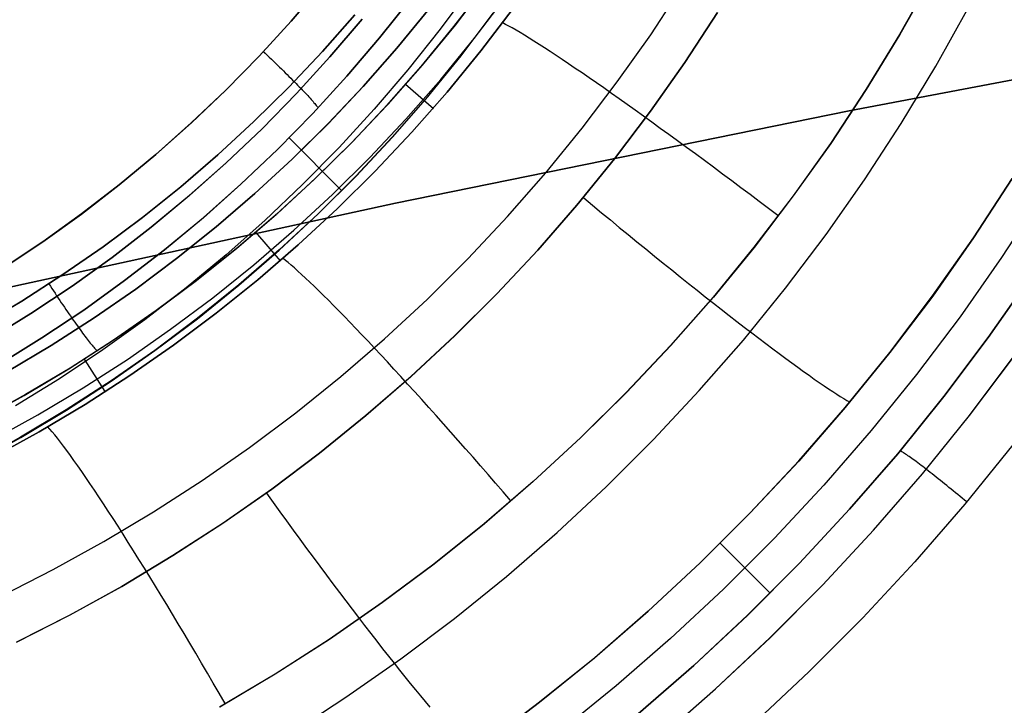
# Model space of a CAD drawing. Header units: millimetres. Extents: x -273 to 273, y -240 to 302.
# Tile 91 of 256: x -140 to -128, y 133 to 141. Entities that reach past the tile are written whole.
import ezdxf

# ---------------------------------------------------------------- set-up
doc = ezdxf.new("R2010")
doc.units = ezdxf.units.MM
doc.header["$MEASUREMENT"] = 0
doc.layers.add('IGES level 1', color=7, linetype='Continuous', true_color=0x3e413d)
doc.layers.add('IGES level 2', color=7, linetype='Continuous', true_color=0x008000)

msp = doc.modelspace()

# ---------------------------------------------------------------- linework, layer by layer
at = {"layer": 'IGES level 1'}
for p, q in [((-128.977, 141.776, 415.605), (-129.354, 141.106, 415.64)), ((-128.973, 141.776, 415.605), (-129.351, 141.106, 415.64)), ((-136.234, 141.698, 407.137), (-136.602, 141.266, 407.168)), ((-136.602, 141.266, 407.168), (-136.234, 141.698, 407.137)), ((-134.459, 141.666, 404.482), (-134.827, 141.169, 404.504)), ((-134.663, 141.2, 411.226), (-134.287, 141.69, 411.195)), ((-134.275, 141.708, 411.194), (-134.65, 141.217, 411.224)), ((-132.318, 141.103, 414.964), (-131.94, 141.68, 414.926)), ((-135.176, 141.536, 406.368), (-135.55, 141.065, 406.398)), ((-135.55, 141.065, 406.398), (-135.177, 141.536, 406.368)), ((-134.422, 141.056, 412.26), (-134.041, 141.556, 412.228)), ((-134.959, 141.411, 410.687), (-135.344, 140.942, 410.72)), ((-135.343, 140.942, 410.721), (-134.958, 141.41, 410.688)), ((-133.958, 141.416, 412.797), (-134.343, 140.91, 412.837)), ((-134.343, 140.91, 412.837), (-133.958, 141.416, 412.797)), ((-131.911, 140.773, 402.883), (-131.523, 141.368, 402.849)), ((-131.522, 141.368, 402.849), (-131.911, 140.773, 402.883)), ((-128.921, 140.729, 403.604), (-128.532, 141.427, 403.568)), ((-136.985, 140.848, 407.2), (-136.602, 141.266, 407.168)), ((-136.602, 141.266, 407.168), (-136.984, 140.848, 407.2)), ((-136.229, 140.902, 410.551), (-135.843, 141.34, 410.518)), ((-135.842, 141.34, 410.518), (-136.228, 140.902, 410.551)), ((-135.758, 141.287, 406.885), (-136.14, 140.838, 406.917)), ((-136.14, 140.839, 406.917), (-135.758, 141.287, 406.885)), ((-134.195, 141.36, 403.01), (-134.579, 140.854, 403.044)), ((-134.577, 140.851, 403.043), (-134.194, 141.358, 403.01)), ((-134.827, 141.169, 404.504), (-135.213, 140.685, 404.526)), ((-135.055, 140.723, 411.257), (-134.663, 141.2, 411.226)), ((-134.65, 141.217, 411.224), (-135.041, 140.74, 411.256)), ((-134.047, 141.226, 412.972), (-134.081, 141.244, 412.84)), ((-134.009, 141.206, 413.103), (-134.047, 141.226, 412.972)), ((-133.968, 141.183, 413.232), (-134.009, 141.206, 413.103)), ((-133.923, 141.157, 413.36), (-133.968, 141.183, 413.232)), ((-133.874, 141.128, 413.486), (-133.923, 141.157, 413.36)), ((-135.94, 140.608, 406.429), (-135.55, 141.065, 406.398)), ((-135.55, 141.065, 406.398), (-135.939, 140.608, 406.429)), ((-134.82, 140.57, 412.292), (-134.422, 141.056, 412.26)), ((-133.823, 141.097, 413.609), (-133.874, 141.128, 413.486)), ((-133.768, 141.063, 413.731), (-133.823, 141.097, 413.609)), ((-133.709, 141.027, 413.85), (-133.768, 141.063, 413.731)), ((-133.648, 140.987, 413.967), (-133.709, 141.027, 413.85)), ((-132.716, 140.54, 415.003), (-132.318, 141.103, 414.964)), ((-129.354, 141.106, 415.64), (-129.754, 140.45, 415.676)), ((-129.351, 141.106, 415.64), (-129.751, 140.45, 415.676)), ((-136.938, 140.905, 407.211), (-136.913, 140.882, 407.21)), ((-136.228, 140.902, 410.551), (-136.63, 140.477, 410.584)), ((-136.63, 140.477, 410.584), (-136.229, 140.902, 410.551)), ((-135.344, 140.942, 410.72), (-135.744, 140.487, 410.754)), ((-135.743, 140.487, 410.754), (-135.343, 140.942, 410.721)), ((-134.343, 140.91, 412.837), (-134.745, 140.418, 412.878)), ((-134.745, 140.418, 412.878), (-134.343, 140.91, 412.837)), ((-133.584, 140.946, 414.081), (-133.648, 140.987, 413.967)), ((-133.516, 140.902, 414.193), (-133.584, 140.946, 414.081)), ((-133.446, 140.855, 414.302), (-133.516, 140.902, 414.193)), ((-136.984, 140.848, 407.2), (-137.381, 140.443, 407.233)), ((-137.381, 140.443, 407.233), (-136.985, 140.848, 407.2)), ((-136.913, 140.882, 407.21), (-136.888, 140.858, 407.207)), ((-136.888, 140.858, 407.207), (-136.863, 140.834, 407.203)), ((-136.863, 140.834, 407.203), (-136.838, 140.811, 407.198)), ((-136.838, 140.811, 407.198), (-136.814, 140.787, 407.191)), ((-136.814, 140.787, 407.191), (-136.789, 140.764, 407.184)), ((-136.537, 140.404, 406.951), (-136.14, 140.839, 406.917)), ((-136.14, 140.838, 406.917), (-136.537, 140.404, 406.95)), ((-134.579, 140.854, 403.044), (-134.979, 140.361, 403.078)), ((-134.978, 140.358, 403.078), (-134.577, 140.851, 403.043)), ((-133.372, 140.807, 414.408), (-133.446, 140.855, 414.302)), ((-133.296, 140.755, 414.51), (-133.372, 140.807, 414.408)), ((-136.789, 140.764, 407.184), (-136.765, 140.741, 407.175)), ((-136.765, 140.741, 407.175), (-136.741, 140.717, 407.165)), ((-136.741, 140.717, 407.165), (-136.718, 140.695, 407.154)), ((-136.718, 140.695, 407.154), (-136.695, 140.672, 407.142)), ((-136.695, 140.672, 407.142), (-136.672, 140.65, 407.129)), ((-135.213, 140.685, 404.526), (-135.614, 140.214, 404.55)), ((-135.463, 140.26, 411.29), (-135.055, 140.723, 411.257)), ((-135.041, 140.74, 411.256), (-135.449, 140.276, 411.289)), ((-133.218, 140.702, 414.61), (-133.296, 140.755, 414.51)), ((-133.136, 140.647, 414.706), (-133.218, 140.702, 414.61)), ((-132.32, 140.191, 402.919), (-131.911, 140.773, 402.883)), ((-131.911, 140.773, 402.883), (-132.32, 140.191, 402.919)), ((-129.333, 140.044, 403.641), (-128.921, 140.729, 403.604)), ((-136.672, 140.65, 407.129), (-136.65, 140.627, 407.114)), ((-136.65, 140.627, 407.114), (-136.628, 140.606, 407.099)), ((-136.628, 140.606, 407.099), (-136.606, 140.584, 407.083)), ((-136.606, 140.584, 407.083), (-136.585, 140.563, 407.065)), ((-136.585, 140.563, 407.065), (-136.564, 140.542, 407.047)), ((-136.564, 140.542, 407.047), (-136.544, 140.522, 407.027)), ((-135.939, 140.608, 406.429), (-136.345, 140.165, 406.461)), ((-136.345, 140.165, 406.461), (-135.94, 140.608, 406.429)), ((-135.234, 140.098, 412.326), (-134.82, 140.57, 412.292)), ((-133.053, 140.589, 414.799), (-133.136, 140.647, 414.706)), ((-132.966, 140.529, 414.888), (-133.053, 140.589, 414.799)), ((-137.792, 140.051, 407.266), (-137.381, 140.443, 407.233)), ((-137.381, 140.443, 407.233), (-137.791, 140.052, 407.266)), ((-137.046, 140.067, 410.618), (-136.63, 140.477, 410.584)), ((-136.63, 140.477, 410.584), (-137.045, 140.067, 410.618)), ((-136.544, 140.522, 407.027), (-136.525, 140.502, 407.007)), ((-136.525, 140.502, 407.007), (-136.506, 140.483, 406.985)), ((-136.506, 140.483, 406.985), (-136.487, 140.464, 406.963)), ((-136.487, 140.464, 406.962), (-136.469, 140.445, 406.939)), ((-136.469, 140.445, 406.939), (-136.452, 140.427, 406.915)), ((-136.452, 140.427, 406.915), (-136.436, 140.41, 406.89)), ((-135.744, 140.487, 410.754), (-136.16, 140.046, 410.788)), ((-136.159, 140.046, 410.789), (-135.743, 140.487, 410.754)), ((-135.238, 140.514, 411.288), (-134.908, 140.225, 412.924)), ((-133.133, 139.991, 415.043), (-132.716, 140.54, 415.003)), ((-132.878, 140.468, 414.974), (-132.966, 140.529, 414.888)), ((-132.787, 140.404, 415.056), (-132.878, 140.468, 414.974)), ((-129.754, 140.45, 415.676), (-130.177, 139.808, 415.714)), ((-129.751, 140.45, 415.676), (-130.174, 139.808, 415.713)), ((-136.537, 140.404, 406.95), (-136.949, 139.983, 406.984)), ((-136.949, 139.983, 406.984), (-136.537, 140.404, 406.951)), ((-136.436, 140.41, 406.89), (-136.42, 140.393, 406.865)), ((-136.42, 140.393, 406.865), (-136.405, 140.377, 406.838)), ((-136.405, 140.377, 406.838), (-136.391, 140.362, 406.811)), ((-136.391, 140.362, 406.811), (-136.377, 140.347, 406.783)), ((-136.377, 140.347, 406.783), (-136.364, 140.332, 406.754)), ((-136.364, 140.332, 406.754), (-136.352, 140.319, 406.725)), ((-136.352, 140.319, 406.725), (-136.341, 140.306, 406.695)), ((-134.979, 140.361, 403.078), (-135.397, 139.882, 403.113)), ((-135.395, 139.88, 403.113), (-134.978, 140.358, 403.078)), ((-134.745, 140.418, 412.878), (-135.165, 139.94, 412.921)), ((-135.165, 139.94, 412.921), (-134.745, 140.418, 412.878)), ((-132.694, 140.339, 415.134), (-132.787, 140.404, 415.056)), ((-132.6, 140.272, 415.208), (-132.694, 140.339, 415.134)), ((-136.341, 140.306, 406.695), (-136.33, 140.293, 406.665)), ((-136.33, 140.293, 406.665), (-136.32, 140.282, 406.634)), ((-136.32, 140.282, 406.634), (-136.311, 140.271, 406.602)), ((-136.311, 140.271, 406.602), (-136.303, 140.261, 406.57)), ((-136.303, 140.261, 406.57), (-136.296, 140.252, 406.538)), ((-136.296, 140.252, 406.538), (-136.289, 140.243, 406.505)), ((-136.289, 140.243, 406.505), (-136.283, 140.235, 406.472)), ((-135.614, 140.214, 404.55), (-136.032, 139.758, 404.573)), ((-135.887, 139.812, 411.323), (-135.463, 140.26, 411.29)), ((-135.449, 140.276, 411.289), (-135.873, 139.827, 411.322)), ((-132.749, 139.623, 402.956), (-132.32, 140.191, 402.919)), ((-132.32, 140.191, 402.919), (-132.749, 139.624, 402.956)), ((-132.503, 140.203, 415.278), (-132.6, 140.272, 415.208)), ((-132.405, 140.133, 415.343), (-132.503, 140.203, 415.278)), ((-136.345, 140.165, 406.461), (-136.765, 139.736, 406.494)), ((-136.765, 139.736, 406.494), (-136.345, 140.165, 406.461)), ((-135.665, 139.641, 412.361), (-135.234, 140.098, 412.326)), ((-132.305, 140.061, 415.405), (-132.405, 140.133, 415.343)), ((-137.791, 140.052, 407.266), (-138.215, 139.675, 407.3)), ((-138.215, 139.675, 407.3), (-137.792, 140.051, 407.266)), ((-137.475, 139.671, 410.652), (-137.046, 140.067, 410.618)), ((-137.045, 140.067, 410.618), (-137.474, 139.671, 410.652)), ((-137.376, 139.576, 407.019), (-136.949, 139.983, 406.984)), ((-136.949, 139.983, 406.984), (-137.375, 139.576, 407.019)), ((-136.16, 140.046, 410.788), (-136.591, 139.62, 410.823)), ((-136.59, 139.62, 410.824), (-136.159, 140.046, 410.789)), ((-133.569, 139.456, 415.085), (-133.133, 139.991, 415.043)), ((-132.204, 139.987, 415.463), (-132.305, 140.061, 415.405)), ((-132.101, 139.913, 415.516), (-132.204, 139.987, 415.463)), ((-129.77, 139.375, 403.68), (-129.333, 140.044, 403.641)), ((-136.002, 139.246, 403.181), (-136.63, 139.876, 406.499)), ((-135.397, 139.882, 403.113), (-135.831, 139.418, 403.149)), ((-135.829, 139.416, 403.148), (-135.395, 139.88, 403.113)), ((-135.165, 139.94, 412.921), (-135.6, 139.477, 412.964)), ((-135.6, 139.477, 412.964), (-135.165, 139.94, 412.921)), ((-131.997, 139.837, 415.564), (-132.101, 139.913, 415.516)), ((-136.765, 139.736, 406.494), (-137.2, 139.321, 406.527)), ((-137.2, 139.321, 406.527), (-136.765, 139.736, 406.494)), ((-136.032, 139.758, 404.573), (-136.466, 139.316, 404.598)), ((-136.327, 139.378, 411.357), (-135.887, 139.812, 411.323)), ((-135.873, 139.827, 411.322), (-136.312, 139.393, 411.356)), ((-131.891, 139.76, 415.609), (-131.997, 139.837, 415.564)), ((-131.785, 139.682, 415.648), (-131.891, 139.76, 415.609)), ((-130.177, 139.808, 415.714), (-130.622, 139.181, 415.752)), ((-130.174, 139.808, 415.713), (-130.619, 139.181, 415.752)), ((-138.215, 139.675, 407.3), (-138.651, 139.313, 407.334)), ((-138.651, 139.313, 407.334), (-138.215, 139.675, 407.3)), ((-137.918, 139.29, 410.688), (-137.475, 139.671, 410.652)), ((-137.474, 139.671, 410.652), (-137.917, 139.29, 410.688)), ((-136.591, 139.62, 410.823), (-137.036, 139.209, 410.859)), ((-137.035, 139.209, 410.86), (-136.59, 139.62, 410.824)), ((-136.11, 139.199, 412.396), (-135.665, 139.641, 412.361)), ((-133.198, 139.071, 402.994), (-132.749, 139.623, 402.956)), ((-132.749, 139.624, 402.956), (-133.197, 139.072, 402.994)), ((-131.678, 139.603, 415.684), (-131.785, 139.682, 415.648)), ((-137.816, 139.185, 407.054), (-137.376, 139.576, 407.019)), ((-137.375, 139.576, 407.019), (-137.815, 139.185, 407.054)), ((-131.57, 139.523, 415.714), (-131.678, 139.603, 415.684)), ((-131.462, 139.442, 415.74), (-131.57, 139.523, 415.714)), ((-136.781, 138.96, 411.392), (-136.327, 139.378, 411.357)), ((-136.312, 139.393, 411.356), (-136.766, 138.974, 411.39)), ((-135.831, 139.418, 403.149), (-136.281, 138.97, 403.185)), ((-136.279, 138.967, 403.185), (-135.829, 139.416, 403.148)), ((-135.6, 139.477, 412.964), (-136.051, 139.03, 413.008)), ((-136.051, 139.03, 413.008), (-135.6, 139.477, 412.964)), ((-134.023, 138.938, 415.127), (-133.569, 139.456, 415.085)), ((-131.353, 139.361, 415.761), (-131.462, 139.442, 415.74)), ((-130.229, 138.721, 403.719), (-129.77, 139.375, 403.68)), ((-128.473, 138.681, 405.838), (-128.012, 139.389, 405.803)), ((-128.011, 139.388, 405.804), (-128.473, 138.681, 405.838)), ((-138.651, 139.313, 407.334), (-139.1, 138.967, 407.37)), ((-139.1, 138.966, 407.37), (-138.651, 139.313, 407.334)), ((-138.374, 138.925, 410.724), (-137.918, 139.29, 410.688)), ((-137.917, 139.29, 410.688), (-138.373, 138.925, 410.724)), ((-137.2, 139.321, 406.527), (-137.648, 138.922, 406.561)), ((-137.648, 138.923, 406.561), (-137.2, 139.321, 406.527)), ((-136.466, 139.316, 404.598), (-136.914, 138.89, 404.622)), ((-131.243, 139.279, 415.778), (-131.353, 139.361, 415.761)), ((-131.134, 139.197, 415.79), (-131.243, 139.279, 415.778)), ((-137.815, 139.185, 407.054), (-138.269, 138.809, 407.09)), ((-138.269, 138.809, 407.09), (-137.816, 139.185, 407.054)), ((-137.036, 139.209, 410.859), (-137.495, 138.814, 410.896)), ((-137.495, 138.814, 410.896), (-137.035, 139.209, 410.86)), ((-136.571, 138.772, 412.432), (-136.11, 139.199, 412.396)), ((-133.116, 139.158, 403.012), (-133.01, 139.07, 403.01)), ((-131.024, 139.114, 415.797), (-131.134, 139.197, 415.79)), ((-130.622, 139.181, 415.752), (-131.088, 138.57, 415.792)), ((-130.619, 139.181, 415.752), (-131.085, 138.569, 415.792)), ((-127.669, 139.169, 407.324), (-128.139, 138.447, 407.363)), ((-136.051, 139.03, 413.008), (-136.518, 138.598, 413.053)), ((-136.518, 138.598, 413.053), (-136.051, 139.03, 413.008)), ((-133.665, 138.535, 403.033), (-133.198, 139.071, 402.994)), ((-133.197, 139.072, 402.994), (-133.664, 138.536, 403.033)), ((-133.01, 139.07, 403.01), (-132.904, 138.982, 403.013)), ((-130.914, 139.031, 415.8), (-131.024, 139.114, 415.797)), ((-130.805, 138.948, 415.797), (-130.914, 139.031, 415.8)), ((-139.1, 138.967, 407.37), (-139.56, 138.636, 407.405)), ((-139.56, 138.636, 407.405), (-139.1, 138.966, 407.37)), ((-138.842, 138.576, 410.76), (-138.374, 138.925, 410.724)), ((-138.373, 138.925, 410.724), (-138.841, 138.576, 410.76)), ((-138.111, 138.539, 406.596), (-137.648, 138.923, 406.561)), ((-137.648, 138.922, 406.561), (-138.111, 138.539, 406.596)), ((-137.249, 138.558, 411.427), (-136.781, 138.96, 411.392)), ((-136.766, 138.974, 411.39), (-137.234, 138.572, 411.426)), ((-136.281, 138.97, 403.185), (-136.746, 138.538, 403.223)), ((-136.744, 138.535, 403.222), (-136.279, 138.967, 403.185)), ((-134.494, 138.435, 415.17), (-134.023, 138.938, 415.127)), ((-132.904, 138.982, 403.013), (-132.799, 138.895, 403.02)), ((-138.269, 138.809, 407.09), (-138.735, 138.449, 407.126)), ((-138.735, 138.449, 407.126), (-138.269, 138.809, 407.09)), ((-137.495, 138.814, 410.896), (-137.968, 138.435, 410.933)), ((-137.967, 138.435, 410.933), (-137.495, 138.814, 410.896)), ((-136.914, 138.89, 404.622), (-137.377, 138.479, 404.648)), ((-132.799, 138.895, 403.02), (-132.693, 138.807, 403.032)), ((-132.693, 138.807, 403.032), (-132.587, 138.721, 403.049)), ((-137.047, 138.362, 412.468), (-136.571, 138.772, 412.432)), ((-137.027, 138.749, 411.424), (-136.735, 138.408, 413.098)), ((-132.587, 138.721, 403.049), (-132.482, 138.635, 403.071)), ((-130.711, 138.084, 403.761), (-130.229, 138.721, 403.719)), ((-128.959, 137.99, 405.874), (-128.473, 138.681, 405.838)), ((-128.473, 138.681, 405.838), (-128.958, 137.989, 405.874)), ((-139.56, 138.636, 407.405), (-140.032, 138.321, 407.441)), ((-140.032, 138.321, 407.441), (-139.56, 138.636, 407.405)), ((-138.841, 138.576, 410.76), (-139.321, 138.244, 410.797)), ((-139.321, 138.244, 410.797), (-138.842, 138.576, 410.76)), ((-137.73, 138.173, 411.463), (-137.249, 138.558, 411.427)), ((-137.234, 138.572, 411.426), (-137.715, 138.185, 411.461)), ((-136.518, 138.598, 413.053), (-136.999, 138.183, 413.099)), ((-136.999, 138.183, 413.099), (-136.518, 138.598, 413.053)), ((-132.482, 138.635, 403.071), (-132.378, 138.55, 403.097)), ((-132.378, 138.55, 403.097), (-132.274, 138.465, 403.128)), ((-131.088, 138.57, 415.792), (-131.575, 137.975, 415.833)), ((-131.085, 138.569, 415.792), (-131.572, 137.975, 415.833)), ((-138.735, 138.449, 407.126), (-139.213, 138.106, 407.163)), ((-139.213, 138.106, 407.163), (-138.735, 138.449, 407.126)), ((-138.111, 138.539, 406.596), (-138.586, 138.172, 406.631)), ((-138.586, 138.172, 406.631), (-138.111, 138.539, 406.596)), ((-137.968, 138.435, 410.933), (-138.453, 138.072, 410.971)), ((-138.453, 138.072, 410.971), (-137.967, 138.435, 410.933)), ((-137.377, 138.479, 404.648), (-137.854, 138.085, 404.673)), ((-136.746, 138.538, 403.223), (-137.226, 138.122, 403.261)), ((-137.224, 138.119, 403.261), (-136.744, 138.535, 403.222)), ((-136.67, 138.414, 413.226), (-136.701, 138.438, 413.095)), ((-134.983, 137.949, 415.215), (-134.494, 138.435, 415.17)), ((-134.151, 138.016, 403.073), (-133.665, 138.535, 403.033)), ((-133.664, 138.536, 403.033), (-134.15, 138.016, 403.073)), ((-132.274, 138.465, 403.128), (-132.17, 138.382, 403.163)), ((-128.139, 138.447, 407.363), (-128.632, 137.741, 407.404)), ((-137.536, 137.969, 412.505), (-137.047, 138.362, 412.468)), ((-136.637, 138.387, 413.356), (-136.67, 138.414, 413.226)), ((-136.601, 138.357, 413.484), (-136.637, 138.387, 413.356)), ((-136.562, 138.323, 413.611), (-136.601, 138.357, 413.484)), ((-136.521, 138.286, 413.735), (-136.562, 138.323, 413.611)), ((-132.17, 138.382, 403.163), (-132.068, 138.299, 403.203)), ((-139.813, 137.928, 410.834), (-139.321, 138.244, 410.797)), ((-139.321, 138.244, 410.797), (-139.812, 137.928, 410.834)), ((-136.477, 138.246, 413.858), (-136.521, 138.286, 413.735)), ((-136.43, 138.202, 413.979), (-136.477, 138.246, 413.858)), ((-136.38, 138.155, 414.097), (-136.43, 138.202, 413.979)), ((-132.068, 138.299, 403.203), (-131.966, 138.218, 403.247)), ((-131.966, 138.218, 403.247), (-131.866, 138.138, 403.296)), ((-128.297, 137.493, 408.966), (-127.795, 138.212, 408.921)), ((-127.794, 138.212, 408.921), (-128.297, 137.493, 408.966)), ((-139.213, 138.106, 407.163), (-139.703, 137.779, 407.201)), ((-139.703, 137.779, 407.201), (-139.213, 138.106, 407.163)), ((-139.49, 138.135, 410.821), (-139.471, 138.106, 410.821)), ((-139.471, 138.106, 410.821), (-139.453, 138.077, 410.822)), ((-138.586, 138.172, 406.631), (-139.074, 137.822, 406.667)), ((-139.074, 137.822, 406.667), (-138.586, 138.172, 406.631)), ((-137.854, 138.085, 404.673), (-138.344, 137.707, 404.699)), ((-138.225, 137.804, 411.499), (-137.73, 138.173, 411.463)), ((-137.715, 138.185, 411.461), (-138.21, 137.816, 411.498)), ((-137.226, 138.122, 403.261), (-137.72, 137.723, 403.299)), ((-137.718, 137.719, 403.299), (-137.224, 138.119, 403.261)), ((-136.999, 138.183, 413.099), (-137.494, 137.785, 413.146)), ((-137.494, 137.785, 413.146), (-136.999, 138.183, 413.099)), ((-136.328, 138.105, 414.213), (-136.38, 138.155, 414.097)), ((-136.274, 138.052, 414.327), (-136.328, 138.105, 414.213)), ((-131.866, 138.138, 403.296), (-131.766, 138.059, 403.349)), ((-131.214, 137.464, 403.803), (-130.711, 138.084, 403.761)), ((-139.453, 138.077, 410.822), (-139.434, 138.049, 410.824)), ((-139.434, 138.049, 410.824), (-139.415, 138.021, 410.828)), ((-139.415, 138.021, 410.828), (-139.397, 137.992, 410.832)), ((-139.397, 137.992, 410.832), (-139.378, 137.964, 410.838)), ((-139.378, 137.964, 410.838), (-139.359, 137.937, 410.845)), ((-138.453, 138.072, 410.971), (-138.951, 137.727, 411.009)), ((-138.95, 137.727, 411.009), (-138.453, 138.072, 410.971)), ((-138.039, 137.593, 412.543), (-137.536, 137.969, 412.505)), ((-136.217, 137.996, 414.438), (-136.274, 138.052, 414.327)), ((-136.158, 137.938, 414.546), (-136.217, 137.996, 414.438)), ((-134.654, 137.514, 403.114), (-134.151, 138.016, 403.073)), ((-134.15, 138.016, 403.073), (-134.653, 137.514, 403.113)), ((-131.575, 137.975, 415.833), (-132.083, 137.398, 415.875)), ((-131.572, 137.975, 415.833), (-132.08, 137.398, 415.875)), ((-131.766, 138.059, 403.349), (-131.669, 137.981, 403.407)), ((-131.669, 137.981, 403.407), (-131.572, 137.905, 403.469)), ((-129.468, 137.316, 405.91), (-128.959, 137.99, 405.874)), ((-128.958, 137.989, 405.874), (-129.468, 137.315, 405.911)), ((-139.812, 137.928, 410.834), (-140.314, 137.629, 410.872)), ((-140.314, 137.629, 410.872), (-139.813, 137.928, 410.834)), ((-139.359, 137.937, 410.845), (-139.341, 137.909, 410.853)), ((-139.341, 137.909, 410.853), (-139.322, 137.882, 410.862)), ((-139.322, 137.882, 410.862), (-139.304, 137.855, 410.873)), ((-139.304, 137.855, 410.873), (-139.286, 137.828, 410.884)), ((-136.097, 137.876, 414.651), (-136.158, 137.938, 414.546)), ((-136.034, 137.811, 414.754), (-136.097, 137.876, 414.651)), ((-135.489, 137.48, 415.26), (-134.983, 137.949, 415.215)), ((-131.572, 137.905, 403.469), (-131.477, 137.831, 403.534)), ((-139.703, 137.779, 407.201), (-140.204, 137.47, 407.238)), ((-140.204, 137.47, 407.239), (-139.703, 137.779, 407.201)), ((-139.074, 137.822, 406.667), (-139.573, 137.489, 406.703)), ((-139.573, 137.489, 406.703), (-139.074, 137.822, 406.667)), ((-138.951, 137.727, 411.009), (-139.46, 137.399, 411.048)), ((-139.46, 137.399, 411.048), (-138.95, 137.727, 411.009)), ((-139.286, 137.828, 410.884), (-139.268, 137.802, 410.897)), ((-139.268, 137.802, 410.897), (-139.25, 137.776, 410.91)), ((-139.25, 137.776, 410.91), (-139.233, 137.751, 410.925)), ((-139.233, 137.751, 410.925), (-139.215, 137.726, 410.941)), ((-138.733, 137.453, 411.536), (-138.225, 137.804, 411.499)), ((-138.21, 137.816, 411.498), (-138.717, 137.464, 411.535)), ((-137.494, 137.785, 413.146), (-138.003, 137.405, 413.194)), ((-138.003, 137.405, 413.194), (-137.494, 137.785, 413.146)), ((-135.968, 137.744, 414.853), (-136.034, 137.811, 414.754)), ((-135.9, 137.674, 414.948), (-135.968, 137.744, 414.853)), ((-131.477, 137.831, 403.534), (-131.384, 137.758, 403.605)), ((-131.384, 137.758, 403.605), (-131.292, 137.687, 403.679)), ((-128.632, 137.741, 407.404), (-129.151, 137.054, 407.445)), ((-139.215, 137.726, 410.941), (-139.198, 137.702, 410.958)), ((-139.198, 137.702, 410.958), (-139.181, 137.678, 410.975)), ((-139.181, 137.678, 410.975), (-139.165, 137.654, 410.994)), ((-139.165, 137.654, 410.994), (-139.148, 137.632, 411.014)), ((-139.148, 137.632, 411.014), (-139.132, 137.61, 411.034)), ((-138.344, 137.707, 404.699), (-138.847, 137.347, 404.726)), ((-137.72, 137.723, 403.299), (-138.227, 137.341, 403.339)), ((-138.226, 137.338, 403.339), (-137.718, 137.719, 403.299)), ((-135.831, 137.601, 415.041), (-135.9, 137.674, 414.948)), ((-131.292, 137.687, 403.679), (-131.203, 137.618, 403.757)), ((-131.203, 137.618, 403.757), (-131.115, 137.551, 403.838)), ((-139.132, 137.609, 411.035), (-139.117, 137.588, 411.056)), ((-139.117, 137.588, 411.056), (-139.102, 137.567, 411.078)), ((-139.102, 137.567, 411.078), (-139.087, 137.547, 411.101)), ((-139.087, 137.547, 411.101), (-139.073, 137.528, 411.125)), ((-139.073, 137.528, 411.125), (-139.059, 137.51, 411.15)), ((-139.059, 137.51, 411.15), (-139.046, 137.492, 411.175)), ((-139.046, 137.492, 411.175), (-139.033, 137.475, 411.201)), ((-138.554, 137.234, 412.581), (-138.039, 137.593, 412.543)), ((-135.759, 137.526, 415.13), (-135.831, 137.601, 415.041)), ((-135.686, 137.449, 415.215), (-135.759, 137.526, 415.13)), ((-135.175, 137.03, 403.155), (-134.654, 137.514, 403.114)), ((-134.653, 137.514, 403.113), (-135.174, 137.03, 403.155)), ((-131.115, 137.551, 403.838), (-131.029, 137.485, 403.924)), ((-128.824, 136.792, 409.012), (-128.297, 137.493, 408.966)), ((-128.297, 137.493, 408.966), (-128.824, 136.792, 409.012)), ((-139.573, 137.489, 406.703), (-140.084, 137.173, 406.74)), ((-140.084, 137.173, 406.74), (-139.573, 137.489, 406.703)), ((-139.46, 137.399, 411.048), (-139.981, 137.089, 411.087)), ((-139.98, 137.089, 411.087), (-139.46, 137.399, 411.048)), ((-139.252, 137.12, 411.573), (-138.733, 137.453, 411.536)), ((-138.717, 137.464, 411.535), (-139.236, 137.13, 411.572)), ((-139.033, 137.475, 411.201), (-139.02, 137.459, 411.228)), ((-139.02, 137.459, 411.228), (-139.008, 137.444, 411.255)), ((-139.008, 137.444, 411.255), (-138.996, 137.429, 411.284)), ((-138.996, 137.429, 411.284), (-138.985, 137.415, 411.312)), ((-138.985, 137.415, 411.312), (-138.975, 137.402, 411.341)), ((-138.975, 137.402, 411.341), (-138.965, 137.39, 411.371)), ((-138.965, 137.39, 411.371), (-138.955, 137.379, 411.402)), ((-138.955, 137.379, 411.402), (-138.946, 137.369, 411.432)), ((-138.003, 137.405, 413.194), (-138.524, 137.042, 413.242)), ((-138.524, 137.042, 413.242), (-138.003, 137.405, 413.194)), ((-136.01, 137.03, 415.306), (-135.489, 137.48, 415.26)), ((-135.611, 137.369, 415.297), (-135.686, 137.449, 415.215)), ((-132.083, 137.398, 415.875), (-132.61, 136.839, 415.918)), ((-132.08, 137.398, 415.875), (-132.607, 136.839, 415.918)), ((-131.739, 136.862, 403.846), (-131.214, 137.464, 403.803)), ((-131.029, 137.485, 403.924), (-130.946, 137.422, 404.013)), ((-130.946, 137.422, 404.013), (-130.865, 137.361, 404.106)), ((-138.847, 137.347, 404.726), (-139.362, 137.004, 404.752)), ((-138.946, 137.369, 411.432), (-138.938, 137.359, 411.464)), ((-138.938, 137.359, 411.464), (-138.93, 137.351, 411.495)), ((-138.93, 137.351, 411.495), (-138.922, 137.343, 411.527)), ((-138.922, 137.343, 411.527), (-138.916, 137.336, 411.56)), ((-138.227, 137.341, 403.339), (-138.748, 136.978, 403.379)), ((-138.746, 136.974, 403.379), (-138.226, 137.338, 403.339)), ((-135.534, 137.287, 415.375), (-135.611, 137.369, 415.297)), ((-135.456, 137.203, 415.449), (-135.534, 137.287, 415.375)), ((-130.865, 137.361, 404.106), (-130.786, 137.302, 404.202)), ((-130.786, 137.302, 404.202), (-130.71, 137.246, 404.301)), ((-130, 136.66, 405.948), (-129.468, 137.316, 405.91)), ((-129.468, 137.315, 405.911), (-130, 136.659, 405.948)), ((-128.521, 136.564, 409.563), (-127.986, 137.276, 409.517)), ((-128.519, 136.564, 409.564), (-127.984, 137.276, 409.517)), ((-139.082, 136.894, 412.62), (-138.554, 137.234, 412.581)), ((-139.07, 137.238, 411.571), (-138.823, 136.85, 413.288)), ((-135.377, 137.117, 415.519), (-135.456, 137.203, 415.449)), ((-130.71, 137.246, 404.301), (-130.636, 137.191, 404.404)), ((-130.636, 137.191, 404.404), (-130.565, 137.14, 404.51)), ((-139.782, 136.805, 411.611), (-139.252, 137.12, 411.573)), ((-139.236, 137.13, 411.572), (-139.766, 136.814, 411.61)), ((-138.524, 137.042, 413.242), (-139.058, 136.698, 413.291)), ((-139.058, 136.698, 413.291), (-138.524, 137.042, 413.242)), ((-136.546, 136.597, 415.353), (-136.01, 137.03, 415.306)), ((-135.712, 136.564, 403.197), (-135.175, 137.03, 403.155)), ((-135.174, 137.03, 403.155), (-135.711, 136.564, 403.197)), ((-135.296, 137.029, 415.585), (-135.377, 137.117, 415.519)), ((-135.214, 136.939, 415.647), (-135.296, 137.029, 415.585)), ((-130.565, 137.14, 404.51), (-130.497, 137.09, 404.619)), ((-130.497, 137.09, 404.619), (-130.432, 137.044, 404.73)), ((-130.432, 137.044, 404.73), (-130.369, 136.999, 404.844)), ((-129.151, 137.054, 407.445), (-129.692, 136.385, 407.489)), ((-139.362, 137.004, 404.752), (-139.888, 136.679, 404.779)), ((-138.748, 136.978, 403.379), (-139.281, 136.633, 403.419)), ((-139.279, 136.629, 403.419), (-138.746, 136.974, 403.379)), ((-135.13, 136.848, 415.705), (-135.214, 136.939, 415.647)), ((-130.369, 136.999, 404.844), (-130.31, 136.958, 404.961)), ((-130.31, 136.958, 404.961), (-130.253, 136.919, 405.08)), ((-130.253, 136.919, 405.08), (-130.2, 136.883, 405.202)), ((-140.323, 136.508, 411.649), (-139.782, 136.805, 411.611)), ((-139.766, 136.814, 411.61), (-140.307, 136.517, 411.648)), ((-139.621, 136.572, 412.659), (-139.082, 136.894, 412.62)), ((-135.046, 136.755, 415.759), (-135.13, 136.848, 415.705)), ((-132.61, 136.839, 415.918), (-133.156, 136.298, 415.962)), ((-132.607, 136.839, 415.918), (-133.153, 136.298, 415.962)), ((-132.284, 136.278, 403.891), (-131.739, 136.862, 403.846)), ((-130.2, 136.883, 405.202), (-130.149, 136.85, 405.325)), ((-130.149, 136.85, 405.325), (-130.102, 136.819, 405.451)), ((-130.102, 136.819, 405.451), (-130.059, 136.792, 405.578)), ((-130.059, 136.792, 405.578), (-130.018, 136.767, 405.707)), ((-129.375, 136.11, 409.059), (-128.824, 136.792, 409.012)), ((-128.824, 136.792, 409.012), (-129.375, 136.109, 409.059)), ((-139.604, 136.372, 413.34), (-139.058, 136.698, 413.291)), ((-139.058, 136.698, 413.291), (-139.603, 136.372, 413.34)), ((-134.961, 136.66, 415.808), (-135.046, 136.755, 415.759)), ((-130.018, 136.767, 405.707), (-129.981, 136.745, 405.838)), ((-129.981, 136.745, 405.838), (-129.947, 136.726, 405.97)), ((-140.171, 136.27, 412.699), (-139.621, 136.572, 412.659)), ((-139.281, 136.633, 403.419), (-139.825, 136.306, 403.46)), ((-139.824, 136.303, 403.46), (-139.279, 136.629, 403.419)), ((-137.098, 136.184, 415.401), (-136.546, 136.597, 415.353)), ((-136.264, 136.117, 403.241), (-135.712, 136.564, 403.197)), ((-135.711, 136.564, 403.197), (-136.263, 136.117, 403.241)), ((-134.874, 136.564, 415.853), (-134.961, 136.66, 415.808)), ((-134.788, 136.467, 415.893), (-134.874, 136.564, 415.853)), ((-130.555, 136.023, 405.987), (-130, 136.66, 405.948)), ((-130, 136.659, 405.948), (-130.555, 136.022, 405.987)), ((-129.08, 135.871, 409.61), (-128.521, 136.564, 409.563)), ((-129.079, 135.871, 409.611), (-128.519, 136.564, 409.564)), ((-134.7, 136.368, 415.929), (-134.788, 136.467, 415.893)), ((-139.603, 136.372, 413.34), (-140.16, 136.066, 413.39)), ((-140.16, 136.066, 413.39), (-139.604, 136.372, 413.34)), ((-139.478, 136.404, 413.481), (-139.505, 136.433, 413.348)), ((-139.45, 136.371, 413.613), (-139.478, 136.404, 413.481)), ((-139.419, 136.334, 413.744), (-139.45, 136.371, 413.613)), ((-139.386, 136.293, 413.873), (-139.419, 136.334, 413.744)), ((-134.612, 136.269, 415.961), (-134.7, 136.368, 415.929)), ((-129.692, 136.385, 407.489), (-130.257, 135.735, 407.533)), ((-139.825, 136.306, 403.46), (-140.381, 135.999, 403.501)), ((-140.38, 135.995, 403.501), (-139.824, 136.303, 403.46)), ((-139.351, 136.248, 413.999), (-139.386, 136.293, 413.873)), ((-139.314, 136.199, 414.124), (-139.351, 136.248, 413.999)), ((-134.523, 136.168, 415.988), (-134.612, 136.269, 415.961)), ((-133.156, 136.298, 415.962), (-133.72, 135.777, 416.007)), ((-133.153, 136.298, 415.962), (-133.717, 135.777, 416.007)), ((-132.849, 135.714, 403.936), (-132.284, 136.278, 403.891)), ((-128.003, 136.217, 409.75), (-128.575, 135.508, 409.798)), ((-128.003, 136.217, 409.75), (-128.575, 135.509, 409.798)), ((-139.274, 136.146, 414.247), (-139.314, 136.199, 414.124)), ((-139.233, 136.09, 414.367), (-139.274, 136.146, 414.247)), ((-139.19, 136.03, 414.485), (-139.233, 136.09, 414.367)), ((-137.663, 135.79, 415.449), (-137.098, 136.184, 415.401)), ((-136.832, 135.689, 403.284), (-136.264, 136.117, 403.241)), ((-136.263, 136.117, 403.241), (-136.831, 135.689, 403.284)), ((-134.434, 136.067, 416.01), (-134.523, 136.168, 415.988)), ((-129.949, 135.447, 409.108), (-129.375, 136.11, 409.059)), ((-129.375, 136.109, 409.059), (-129.949, 135.447, 409.108)), ((-129.334, 136.139, 409.13), (-129.343, 136.144, 409.098)), ((-129.325, 136.134, 409.163), (-129.334, 136.139, 409.13)), ((-129.315, 136.128, 409.195), (-129.325, 136.134, 409.163)), ((-129.305, 136.121, 409.226), (-129.315, 136.128, 409.195)), ((-129.293, 136.113, 409.257), (-129.305, 136.121, 409.226)), ((-129.281, 136.105, 409.288), (-129.293, 136.113, 409.257)), ((-129.267, 136.096, 409.318), (-129.281, 136.105, 409.288)), ((-129.253, 136.086, 409.348), (-129.267, 136.096, 409.318)), ((-129.239, 136.076, 409.377), (-129.253, 136.086, 409.348)), ((-139.145, 135.966, 414.6), (-139.19, 136.03, 414.485)), ((-134.345, 135.965, 416.028), (-134.434, 136.067, 416.01)), ((-131.132, 135.406, 406.026), (-130.555, 136.023, 405.987)), ((-130.555, 136.022, 405.987), (-131.132, 135.405, 406.027)), ((-129.223, 136.065, 409.405), (-129.239, 136.076, 409.377)), ((-129.207, 136.054, 409.433), (-129.223, 136.065, 409.405)), ((-129.19, 136.041, 409.46), (-129.207, 136.054, 409.433)), ((-129.173, 136.029, 409.486), (-129.19, 136.041, 409.46)), ((-129.155, 136.015, 409.512), (-129.173, 136.029, 409.486)), ((-129.136, 136.001, 409.536), (-129.155, 136.015, 409.512)), ((-129.117, 135.987, 409.56), (-129.136, 136.001, 409.536)), ((-129.097, 135.971, 409.583), (-129.117, 135.987, 409.56)), ((-129.076, 135.956, 409.606), (-129.097, 135.971, 409.583)), ((-139.098, 135.899, 414.712), (-139.145, 135.966, 414.6)), ((-139.05, 135.828, 414.822), (-139.098, 135.899, 414.712)), ((-134.256, 135.863, 416.041), (-134.345, 135.965, 416.028)), ((-134.166, 135.76, 416.049), (-134.256, 135.863, 416.041)), ((-129.663, 135.198, 409.659), (-129.08, 135.871, 409.61)), ((-129.662, 135.198, 409.66), (-129.079, 135.871, 409.611)), ((-129.055, 135.94, 409.627), (-129.076, 135.956, 409.606)), ((-129.034, 135.923, 409.647), (-129.055, 135.94, 409.627)), ((-129.011, 135.905, 409.668), (-129.033, 135.923, 409.648)), ((-128.988, 135.887, 409.686), (-129.011, 135.905, 409.668)), ((-128.965, 135.869, 409.704), (-128.988, 135.887, 409.686)), ((-128.941, 135.85, 409.721), (-128.965, 135.869, 409.704)), ((-128.917, 135.831, 409.737), (-128.941, 135.85, 409.721)), ((-138.999, 135.754, 414.928), (-139.05, 135.828, 414.822)), ((-138.947, 135.677, 415.031), (-138.999, 135.754, 414.928)), ((-138.242, 135.416, 415.498), (-137.663, 135.79, 415.449)), ((-133.72, 135.777, 416.007), (-134.302, 135.275, 416.053)), ((-133.717, 135.777, 416.007), (-134.3, 135.275, 416.053)), ((-134.077, 135.657, 416.053), (-134.166, 135.76, 416.049)), ((-130.257, 135.735, 407.533), (-130.844, 135.105, 407.578)), ((-128.892, 135.812, 409.751), (-128.917, 135.831, 409.737)), ((-128.867, 135.792, 409.765), (-128.892, 135.812, 409.751)), ((-128.842, 135.772, 409.777), (-128.867, 135.792, 409.765)), ((-128.817, 135.751, 409.788), (-128.842, 135.772, 409.777)), ((-128.791, 135.73, 409.798), (-128.817, 135.751, 409.788)), ((-138.894, 135.596, 415.131), (-138.947, 135.677, 415.031)), ((-137.415, 135.282, 403.329), (-136.832, 135.689, 403.284)), ((-136.831, 135.689, 403.284), (-137.414, 135.282, 403.329)), ((-136.897, 135.639, 403.307), (-136.818, 135.529, 403.307)), ((-133.988, 135.553, 416.052), (-134.077, 135.657, 416.053)), ((-133.434, 135.17, 403.983), (-132.849, 135.714, 403.936)), ((-128.765, 135.709, 409.807), (-128.791, 135.73, 409.798)), ((-128.739, 135.688, 409.815), (-128.765, 135.709, 409.807)), ((-128.713, 135.666, 409.822), (-128.739, 135.688, 409.815)), ((-128.686, 135.645, 409.827), (-128.713, 135.666, 409.822)), ((-128.66, 135.623, 409.832), (-128.686, 135.645, 409.827)), ((-128.633, 135.601, 409.835), (-128.66, 135.623, 409.832)), ((-138.839, 135.513, 415.228), (-138.894, 135.596, 415.131)), ((-138.782, 135.426, 415.321), (-138.839, 135.513, 415.228)), ((-136.818, 135.529, 403.307), (-136.738, 135.419, 403.311)), ((-128.575, 135.509, 409.798), (-129.171, 134.821, 409.847)), ((-128.575, 135.508, 409.798), (-129.171, 134.82, 409.847)), ((-128.607, 135.579, 409.837), (-128.633, 135.601, 409.835)), ((-128.58, 135.557, 409.838), (-128.607, 135.579, 409.837)), ((-128.553, 135.535, 409.837), (-128.58, 135.557, 409.838)), ((-138.833, 135.063, 415.548), (-138.242, 135.416, 415.498)), ((-138.724, 135.337, 415.41), (-138.782, 135.426, 415.321)), ((-136.738, 135.419, 403.311), (-136.658, 135.309, 403.32)), ((-131.73, 134.809, 406.067), (-131.132, 135.406, 406.026)), ((-131.132, 135.405, 406.027), (-131.729, 134.808, 406.068)), ((-130.546, 134.805, 409.158), (-129.949, 135.447, 409.108)), ((-129.949, 135.447, 409.108), (-130.546, 134.804, 409.159)), ((-138.665, 135.245, 415.496), (-138.724, 135.337, 415.41)), ((-138.011, 134.895, 403.374), (-137.415, 135.282, 403.329)), ((-137.414, 135.282, 403.329), (-138.01, 134.895, 403.374)), ((-136.658, 135.309, 403.32), (-136.578, 135.199, 403.334)), ((-134.302, 135.275, 416.053), (-134.902, 134.795, 416.1)), ((-134.3, 135.275, 416.053), (-134.899, 134.795, 416.1)), ((-138.604, 135.15, 415.578), (-138.665, 135.245, 415.496)), ((-138.543, 135.053, 415.656), (-138.604, 135.15, 415.578)), ((-136.578, 135.199, 403.334), (-136.499, 135.09, 403.352)), ((-134.037, 134.647, 404.03), (-133.434, 135.17, 403.983)), ((-130.269, 134.546, 409.71), (-129.663, 135.198, 409.659)), ((-130.268, 134.546, 409.71), (-129.662, 135.198, 409.66)), ((-139.436, 134.73, 415.598), (-138.833, 135.063, 415.548)), ((-138.48, 134.953, 415.73), (-138.543, 135.053, 415.656)), ((-136.499, 135.09, 403.352), (-136.419, 134.982, 403.375)), ((-131.492, 135.045, 406.074), (-130.896, 134.446, 409.225)), ((-130.844, 135.105, 407.578), (-131.452, 134.497, 407.624)), ((-138.416, 134.851, 415.799), (-138.48, 134.953, 415.73)), ((-136.419, 134.982, 403.375), (-136.34, 134.875, 403.402)), ((-138.621, 134.529, 403.419), (-138.011, 134.895, 403.374)), ((-138.01, 134.895, 403.374), (-138.619, 134.529, 403.419)), ((-138.351, 134.747, 415.865), (-138.416, 134.851, 415.799)), ((-136.34, 134.875, 403.402), (-136.261, 134.769, 403.434)), ((-134.902, 134.795, 416.1), (-135.517, 134.335, 416.147)), ((-134.899, 134.795, 416.1), (-135.515, 134.335, 416.147)), ((-132.348, 134.233, 406.108), (-131.73, 134.809, 406.067)), ((-131.729, 134.808, 406.068), (-132.347, 134.233, 406.109)), ((-131.165, 134.184, 409.21), (-130.546, 134.805, 409.158)), ((-130.546, 134.804, 409.159), (-131.165, 134.183, 409.21)), ((-129.171, 134.821, 409.847), (-129.791, 134.154, 409.897)), ((-129.171, 134.82, 409.847), (-129.791, 134.154, 409.897)), ((-140.05, 134.418, 415.649), (-139.436, 134.73, 415.598)), ((-138.286, 134.641, 415.926), (-138.351, 134.747, 415.865)), ((-136.261, 134.769, 403.434), (-136.183, 134.664, 403.47)), ((-138.219, 134.532, 415.983), (-138.286, 134.641, 415.926)), ((-136.183, 134.664, 403.47), (-136.105, 134.56, 403.511)), ((-136.105, 134.56, 403.511), (-136.028, 134.457, 403.556)), ((-134.657, 134.145, 404.078), (-134.037, 134.647, 404.03)), ((-139.242, 134.185, 403.465), (-138.621, 134.529, 403.419)), ((-138.619, 134.529, 403.419), (-139.241, 134.185, 403.465)), ((-138.152, 134.422, 416.035), (-138.219, 134.532, 415.983)), ((-136.028, 134.457, 403.556), (-135.951, 134.356, 403.606)), ((-131.452, 134.497, 407.624), (-132.081, 133.909, 407.672)), ((-130.897, 133.915, 409.761), (-130.269, 134.546, 409.71)), ((-130.896, 133.915, 409.762), (-130.268, 134.546, 409.71)), ((-138.084, 134.311, 416.083), (-138.152, 134.422, 416.035)), ((-135.517, 134.335, 416.147), (-136.148, 133.897, 416.195)), ((-135.515, 134.335, 416.147), (-136.146, 133.897, 416.195)), ((-135.951, 134.356, 403.606), (-135.876, 134.256, 403.66)), ((-138.016, 134.198, 416.127), (-138.084, 134.311, 416.083)), ((-135.876, 134.256, 403.66), (-135.801, 134.158, 403.718)), ((-132.986, 133.679, 406.151), (-132.348, 134.233, 406.108)), ((-132.347, 134.233, 406.109), (-132.985, 133.679, 406.151)), ((-139.875, 133.862, 403.512), (-139.242, 134.185, 403.465)), ((-139.241, 134.185, 403.465), (-139.874, 133.862, 403.512)), ((-137.947, 134.083, 416.165), (-138.016, 134.198, 416.127)), ((-135.801, 134.158, 403.718), (-135.727, 134.062, 403.78)), ((-135.295, 133.664, 404.127), (-134.657, 134.145, 404.078)), ((-131.806, 133.585, 409.262), (-131.165, 134.184, 409.21)), ((-131.165, 134.183, 409.21), (-131.805, 133.584, 409.262)), ((-129.791, 134.154, 409.897), (-130.434, 133.509, 409.948)), ((-129.791, 134.154, 409.897), (-130.433, 133.509, 409.948)), ((-137.878, 133.968, 416.199), (-137.947, 134.083, 416.165)), ((-135.727, 134.062, 403.78), (-135.654, 133.968, 403.846)), ((-137.809, 133.851, 416.229), (-137.878, 133.968, 416.199)), ((-136.148, 133.897, 416.195), (-136.794, 133.481, 416.244)), ((-136.146, 133.897, 416.195), (-136.792, 133.481, 416.244)), ((-135.654, 133.968, 403.846), (-135.583, 133.876, 403.916)), ((-135.583, 133.876, 403.916), (-135.513, 133.786, 403.99)), ((-132.081, 133.909, 407.672), (-132.73, 133.344, 407.72)), ((-131.547, 133.307, 409.813), (-130.897, 133.915, 409.761)), ((-131.546, 133.307, 409.814), (-130.896, 133.915, 409.762)), ((-137.739, 133.733, 416.253), (-137.809, 133.851, 416.229)), ((-135.513, 133.786, 403.99), (-135.444, 133.698, 404.068)), ((-137.669, 133.614, 416.273), (-137.739, 133.733, 416.253)), ((-135.949, 133.207, 404.177), (-135.295, 133.664, 404.127)), ((-135.444, 133.698, 404.068), (-135.376, 133.613, 404.15)), ((-132.985, 133.679, 406.151), (-133.642, 133.148, 406.194)), ((-133.642, 133.148, 406.194), (-132.986, 133.679, 406.151)), ((-137.599, 133.495, 416.288), (-137.669, 133.614, 416.273)), ((-135.376, 133.613, 404.15), (-135.31, 133.53, 404.235)), ((-135.31, 133.53, 404.235), (-135.246, 133.45, 404.324)), ((-132.466, 133.008, 409.316), (-131.806, 133.585, 409.262)), ((-131.805, 133.584, 409.262), (-132.466, 133.008, 409.316)), ((-130.433, 133.509, 409.948), (-131.098, 132.887, 410.001)), ((-130.434, 133.509, 409.948), (-131.098, 132.887, 410.001)), ((-137.53, 133.375, 416.299), (-137.599, 133.495, 416.288)), ((-136.794, 133.481, 416.244), (-137.454, 133.088, 416.293)), ((-136.792, 133.481, 416.244), (-137.451, 133.088, 416.293)), ((-135.246, 133.45, 404.324), (-135.183, 133.372, 404.416)), ((-137.46, 133.255, 416.304), (-137.53, 133.375, 416.299)), ((-135.183, 133.372, 404.416), (-135.122, 133.297, 404.512)), ((-135.122, 133.297, 404.512), (-135.062, 133.224, 404.611)), ((-132.73, 133.344, 407.72), (-133.399, 132.802, 407.769)), ((-132.218, 132.721, 409.867), (-131.547, 133.307, 409.813)), ((-132.217, 132.721, 409.868), (-131.546, 133.307, 409.814)), ((-137.39, 133.134, 416.305), (-137.46, 133.255, 416.304)), ((-136.619, 132.772, 404.227), (-135.949, 133.207, 404.177)), ((-135.062, 133.224, 404.611), (-135.005, 133.155, 404.713)), ((-135.005, 133.155, 404.713), (-134.949, 133.089, 404.818)), ((-134.317, 132.64, 406.237), (-133.642, 133.148, 406.194)), ((-133.642, 133.148, 406.194), (-134.316, 132.64, 406.238))]:
    msp.add_line(p, q, dxfattribs=at)
at = {"layer": 'IGES level 2', "color": 31, "true_color": 0xfabe47}
for p, q in [((-129.952, 140.195, 491.991), (-124.254, 141.277, 490.459)), ((-124.254, 141.277, 490.459), (-129.952, 140.195, 491.991)), ((-135.359, 139.095, 493.579), (-129.952, 140.195, 491.991)), ((-129.952, 140.195, 491.991), (-135.359, 139.095, 493.579)), ((-140.459, 137.984, 495.216), (-135.359, 139.095, 493.579)), ((-135.359, 139.095, 493.579), (-140.459, 137.984, 495.216))]:
    msp.add_line(p, q, dxfattribs=at)

doc.saveas('drawing.dxf')
